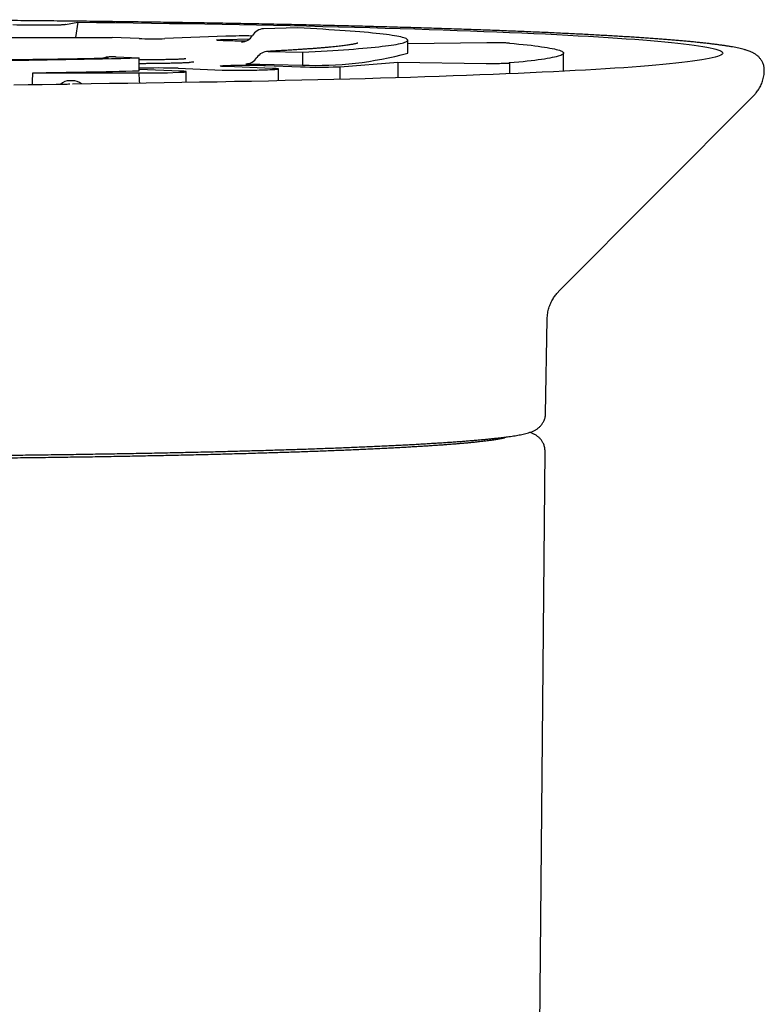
# Model space of a CAD drawing. Header units: millimetres. Extents: x 8 to 738, y 5 to 761.
# Tile 10 of 77: x 457 to 479, y 273 to 302. Entities that reach past the tile are written whole.
import ezdxf

# ---------------------------------------------------------------- set-up
doc = ezdxf.new("R2010")
doc.units = ezdxf.units.MM

msp = doc.modelspace()

# ---------------------------------------------------------------- linework, layer by layer
at = {"color": 7, "linetype": 'Continuous', "lineweight": 30}
for p, q in [((458.538, 301.4), (458.898, 301.471)), ((458.898, 301.471), (458.823, 301.025)), ((465.292, 301.303), (464.303, 301.279)), ((455.972, 301.025), (459.896, 301.025)), ((460.679, 300.993), (459.896, 301.025)), ((463.203, 301.061), (461.43, 300.993)), ((463.178, 300.967), (463.903, 300.99)), ((468.497, 300.57), (468.497, 300.945)), ((470.797, 300.869), (468.497, 300.835)), ((464.432, 300.618), (465.43, 300.595)), ((465.43, 300.595), (465.43, 300.22)), ((473.032, 300.041), (473.032, 300.57)), ((457.314, 300.378), (455.318, 300.385)), ((459.995, 300.463), (460.007, 300.462)), ((460.007, 300.462), (460.679, 300.428)), ((460.683, 300.053), (460.679, 300.428)), ((460.868, 300.374), (460.68, 300.374)), ((463.785, 300.259), (465.43, 300.22)), ((466.532, 300.171), (468.214, 300.309)), ((468.214, 300.309), (468.211, 299.852)), ((468.214, 300.309), (470.784, 300.271)), ((471.46, 300.282), (471.46, 300.282)), ((471.46, 300.282), (471.46, 299.968)), ((471.46, 300.282), (471.46, 299.968)), ((457.585, 299.994), (460.667, 299.994)), ((460.692, 300.092), (460.682, 300.092)), ((461.864, 300.046), (460.692, 300.092)), ((461.509, 299.999), (461.829, 300.01)), ((461.814, 300.127), (463.094, 300.076)), ((462.053, 299.713), (462.053, 300.029)), ((464.566, 300.124), (463.232, 300.176)), ((464.354, 300.211), (465.381, 300.17)), ((464.732, 299.763), (464.732, 300.108)), ((466.468, 300.169), (466.532, 300.171)), ((466.532, 299.806), (466.532, 300.171)), ((458.736, 299.766), (458.655, 299.765)), ((472.891, 293.623), (478.569, 299.332)), ((472.508, 290.068), (472.556, 292.825)), ((472.201, 255.438), (472.494, 288.973))]:
    msp.add_line(p, q, dxfattribs=at)
at = {"color": 7, "linetype": 'Continuous', "lineweight": 30, "flags": 128}
for points in [[(457.877, 301.38), (457.769, 301.381), (457.66, 301.382), (457.552, 301.383), (457.443, 301.384), (457.335, 301.385), (457.226, 301.386), (457.117, 301.387), (457.007, 301.389)], [(458.898, 301.471), (459.439, 301.465), (459.975, 301.458), (460.507, 301.451), (461.035, 301.444), (461.559, 301.436), (462.077, 301.428), (462.59, 301.419), (463.098, 301.41), (463.601, 301.4), (464.097, 301.391), (464.588, 301.381), (465.073, 301.37), (465.551, 301.359), (466.022, 301.348), (466.487, 301.336), (466.944, 301.325), (467.395, 301.312), (467.838, 301.3), (468.273, 301.287), (468.7, 301.274), (469.12, 301.26), (469.531, 301.247), (469.934, 301.232), (470.328, 301.218), (470.713, 301.203), (471.09, 301.189), (471.458, 301.173), (471.816, 301.158), (472.165, 301.142), (472.504, 301.126), (472.834, 301.11), (473.154, 301.093), (473.463, 301.077), (473.763, 301.06), (474.053, 301.043), (474.332, 301.025), (474.6, 301.008), (474.858, 300.99), (475.105, 300.972), (475.342, 300.954), (475.567, 300.936), (475.782, 300.917), (475.985, 300.899), (476.177, 300.88), (476.358, 300.861), (476.527, 300.842), (476.685, 300.823), (476.831, 300.804), (476.966, 300.784), (477.089, 300.765), (477.2, 300.745), (477.3, 300.726), (477.387, 300.706), (477.463, 300.686), (477.527, 300.667), (477.579, 300.647), (477.619, 300.627), (477.647, 300.607), (477.664, 300.587), (477.668, 300.567), (477.66, 300.547), (477.64, 300.528), (477.609, 300.508), (477.565, 300.488), (477.51, 300.468), (477.442, 300.448), (477.363, 300.429), (477.272, 300.409), (477.169, 300.389), (477.054, 300.37), (476.927, 300.351), (476.789, 300.331), (476.64, 300.312), (476.478, 300.293), (476.306, 300.274), (476.122, 300.255), (475.926, 300.237), (475.72, 300.218), (475.502, 300.2), (475.274, 300.181), (475.034, 300.163), (474.784, 300.145), (474.523, 300.128), (474.251, 300.11), (473.969, 300.093), (473.676, 300.076), (473.374, 300.059), (473.061, 300.042), (472.738, 300.026), (472.406, 300.01), (472.063, 299.994), (471.712, 299.978), (471.351, 299.963), (470.98, 299.948), (470.601, 299.933), (470.213, 299.918), (469.816, 299.904), (469.411, 299.89), (468.997, 299.876), (468.576, 299.863), (468.146, 299.85), (467.708, 299.837), (467.263, 299.825), (466.811, 299.813), (466.351, 299.801), (465.885, 299.79), (465.411, 299.779), (464.931, 299.768), (464.445, 299.757), (463.952, 299.747), (463.454, 299.738), (462.95, 299.728), (462.44, 299.72), (461.925, 299.711), (461.406, 299.703), (460.881, 299.695), (460.352, 299.688), (459.818, 299.681), (459.281, 299.674), (458.739, 299.668)], [(465.43, 300.595), (465.618, 300.605), (465.801, 300.615), (465.979, 300.625), (466.151, 300.635), (466.317, 300.646), (466.477, 300.656), (466.632, 300.667), (466.781, 300.678), (466.924, 300.689), (467.061, 300.7), (467.192, 300.711), (467.317, 300.722), (467.436, 300.733), (467.549, 300.744), (467.655, 300.756), (467.756, 300.767), (467.85, 300.778), (467.938, 300.79), (468.019, 300.802), (468.094, 300.813), (468.163, 300.825), (468.226, 300.837), (468.282, 300.848), (468.331, 300.86), (468.374, 300.872), (468.411, 300.884), (468.441, 300.896), (468.465, 300.908), (468.482, 300.92), (468.493, 300.932), (468.497, 300.943), (468.495, 300.955), (468.486, 300.967), (468.471, 300.979), (468.449, 300.991), (468.42, 301.003), (468.386, 301.015), (468.344, 301.027), (468.296, 301.039), (468.242, 301.05), (468.182, 301.062), (468.115, 301.074), (468.041, 301.086), (467.961, 301.097), (467.875, 301.109), (467.783, 301.12), (467.684, 301.132), (467.579, 301.143), (467.468, 301.154), (467.351, 301.166), (467.228, 301.177), (467.099, 301.188), (466.963, 301.199), (466.822, 301.21), (466.675, 301.22), (466.522, 301.231), (466.363, 301.242), (466.198, 301.252), (466.028, 301.262), (465.852, 301.273), (465.671, 301.283), (465.484, 301.293), (465.292, 301.303)], [(463.801, 300.922), (463.743, 300.921), (463.674, 300.921), (463.605, 300.921), (463.536, 300.922), (463.469, 300.922), (463.403, 300.923), (463.34, 300.924), (463.28, 300.925), (463.223, 300.927), (463.17, 300.928), (463.121, 300.93), (463.078, 300.932), (463.039, 300.934), (463.006, 300.936), (462.978, 300.938), (462.956, 300.941), (462.941, 300.943), (462.932, 300.945), (462.929, 300.948), (462.933, 300.95), (462.943, 300.953), (462.959, 300.955), (462.982, 300.957), (463.01, 300.959), (463.045, 300.961), (463.084, 300.963), (463.129, 300.965), (463.178, 300.967)], [(471.457, 300.859), (471.595, 300.846), (471.728, 300.834), (471.854, 300.821), (471.973, 300.808), (472.087, 300.796), (472.194, 300.783), (472.295, 300.77), (472.389, 300.757), (472.478, 300.744), (472.559, 300.731), (472.634, 300.717), (472.703, 300.704), (472.765, 300.691), (472.821, 300.678), (472.871, 300.664), (472.913, 300.651), (472.95, 300.638), (472.979, 300.624), (473.002, 300.611), (473.019, 300.597), (473.029, 300.584), (473.032, 300.571), (473.029, 300.557), (473.019, 300.544), (473.003, 300.53), (472.98, 300.517), (472.95, 300.503), (472.914, 300.49), (472.872, 300.477), (472.823, 300.463), (472.767, 300.45), (472.705, 300.437), (472.636, 300.424), (472.561, 300.411), (472.479, 300.397), (472.392, 300.384), (472.297, 300.371), (472.196, 300.358), (472.089, 300.345), (471.976, 300.333), (471.857, 300.32), (471.731, 300.307), (471.599, 300.295), (471.46, 300.282)], [(471.46, 300.282), (471.458, 300.282), (471.456, 300.282), (471.455, 300.282), (471.453, 300.281), (471.451, 300.281), (471.449, 300.281), (471.447, 300.281), (471.445, 300.281)], [(461.829, 300.01), (461.877, 300.012), (461.92, 300.014), (461.958, 300.016), (461.99, 300.018), (462.015, 300.02), (462.034, 300.023), (462.047, 300.025), (462.052, 300.028), (462.051, 300.03), (462.044, 300.033), (462.029, 300.035), (462.008, 300.037), (461.981, 300.04), (461.948, 300.042), (461.909, 300.044), (461.864, 300.046)], [(463.232, 300.176), (463.189, 300.178), (463.15, 300.18), (463.117, 300.182), (463.09, 300.184), (463.069, 300.187), (463.054, 300.189), (463.045, 300.191), (463.043, 300.194), (463.047, 300.196), (463.058, 300.199), (463.075, 300.201), (463.097, 300.203), (463.126, 300.205), (463.161, 300.208), (463.201, 300.21), (463.246, 300.211), (463.295, 300.213), (463.349, 300.215), (463.407, 300.216), (463.468, 300.217), (463.532, 300.218), (463.598, 300.219), (463.665, 300.219), (463.734, 300.22), (463.803, 300.22), (463.872, 300.219), (463.941, 300.219), (464.008, 300.219), (464.073, 300.218), (464.136, 300.217), (464.196, 300.216), (464.253, 300.214), (464.306, 300.213), (464.354, 300.211)], [(464.545, 300.092), (464.588, 300.094), (464.627, 300.096), (464.66, 300.098), (464.687, 300.1), (464.708, 300.102), (464.722, 300.104), (464.731, 300.107), (464.732, 300.109), (464.727, 300.111), (464.716, 300.113), (464.698, 300.116), (464.673, 300.118), (464.643, 300.12), (464.607, 300.122), (464.566, 300.124)], [(457.035, 299.65), (457.447, 299.654), (457.857, 299.658), (458.265, 299.662)]]:
    msp.add_lwpolyline(points, dxfattribs=at)
at = {"color": 7, "linetype": 'Continuous', "lineweight": 30}
for centre, radius, start, end in [((463.638, 301.288), 0.401, 273.3852, 329.2613), ((464.326, 300.879), 0.401, 93.3852, 149.2613), ((463.698, 285.441), 15.628, 89, 91.8159), ((464.433, 300.235), 0.383, 90.1375, 147.9581), ((465.837, 310.26), 10.048, 267.6789, 285.3531), ((451.163, 719.03), 418.71, 270.13194, 271.30235), ((459.821, 299.958), 0.5, 91.3294, 112.7501), ((462.274, 299.81), 0.5, 89.9976, 106.0675), ((463.784, 300.642), 0.383, 270.1375, 327.9581), ((452.517, 645.719), 345.762, 270.83993, 271.35332), ((460.978, 318.262), 18.271, 269.023, 271.6655), ((461.254, 283.089), 17.047, 88.1169, 91.9229), ((463.591, 315.55), 15.481, 268.159, 271.6712), ((457.388, 500.552), 200.588, 271.90135, 272.04471), ((465.945, 317.635), 17.474, 268.1491, 271.714), ((458.66, 299.365), 0.4, 90.7029, 131.3897), ((458.741, 299.366), 0.4, 89.9978, 90.7109), ((458.741, 299.366), 0.4, 49.6903, 89.9978)]:
    msp.add_arc(centre, radius, start, end, dxfattribs=at)
for centre, major_axis, ratio, start_param, end_param in [((461.059, 301.004), (0.5, 0), 0.034899, 3.849652, 5.549708), ((450.531, 587.91), (0.014, 370.852), 0.030227, 3.822062, 3.823514), ((460.983, 319.483), (0.001, 21.49), 0.034899, 2.706611, 2.741193)]:
    msp.add_ellipse(centre, major_axis=major_axis, ratio=ratio, start_param=start_param, end_param=end_param, dxfattribs=at)
for points, knots in [([(478.875, 300.071), (478.876, 300.082), (478.876, 300.111), (478.87, 300.158), (478.859, 300.21), (478.843, 300.259), (478.823, 300.305), (478.801, 300.346), (478.776, 300.384), (478.75, 300.418), (478.722, 300.449), (478.694, 300.477), (478.664, 300.503), (478.633, 300.526), (478.6, 300.548), (478.565, 300.569), (478.527, 300.589), (478.484, 300.608), (478.432, 300.629), (478.368, 300.652), (478.294, 300.674), (478.214, 300.694), (478.133, 300.713), (478.047, 300.731), (477.956, 300.748), (477.862, 300.764), (477.765, 300.78), (477.664, 300.795), (477.558, 300.809), (477.447, 300.824), (477.332, 300.838), (477.211, 300.852), (477.086, 300.866), (476.956, 300.88), (476.82, 300.893), (476.68, 300.907), (476.534, 300.92), (476.384, 300.934), (476.228, 300.947), (476.067, 300.96), (475.902, 300.973), (475.731, 300.985), (475.555, 300.998), (475.374, 301.011), (475.188, 301.023), (474.998, 301.036), (474.802, 301.048), (474.601, 301.06), (474.396, 301.072), (474.186, 301.084), (473.971, 301.096), (473.751, 301.108), (473.527, 301.119), (473.298, 301.131), (473.064, 301.142), (472.826, 301.153), (472.583, 301.165), (472.336, 301.176), (472.084, 301.186), (471.828, 301.197), (471.568, 301.208), (471.303, 301.218), (471.034, 301.229), (470.761, 301.239), (470.484, 301.249), (470.203, 301.259), (469.918, 301.269), (469.628, 301.278), (469.335, 301.288), (469.039, 301.297), (468.738, 301.306), (468.434, 301.315), (468.126, 301.324), (467.814, 301.333), (467.499, 301.341), (467.18, 301.35), (466.858, 301.358), (466.533, 301.366), (466.204, 301.374), (465.873, 301.382), (465.538, 301.389), (465.2, 301.397), (464.859, 301.404), (464.515, 301.411), (464.168, 301.418), (463.819, 301.425), (463.467, 301.431), (463.112, 301.438), (462.754, 301.444), (462.394, 301.45), (462.032, 301.456), (461.667, 301.462), (461.3, 301.467), (460.931, 301.472), (460.56, 301.477), (460.187, 301.482), (459.811, 301.487), (459.434, 301.492), (459.055, 301.496), (458.674, 301.5), (458.292, 301.504), (457.908, 301.508), (457.522, 301.512), (457.135, 301.515), (456.747, 301.518), (456.357, 301.521), (455.967, 301.524), (455.575, 301.527), (455.182, 301.529), (454.788, 301.531), (454.393, 301.533), (453.998, 301.535), (453.602, 301.537), (453.205, 301.538), (452.807, 301.539), (452.409, 301.54), (452.011, 301.541), (451.613, 301.542), (451.214, 301.542), (450.815, 301.543), (450.416, 301.543), (450.017, 301.543), (449.618, 301.542), (449.22, 301.542), (448.821, 301.541), (448.423, 301.54), (448.026, 301.539), (447.628, 301.537), (447.232, 301.536), (446.836, 301.534), (446.441, 301.532), (446.047, 301.53), (445.654, 301.528), (445.261, 301.525), (444.87, 301.522), (444.48, 301.52), (444.091, 301.516), (443.704, 301.513), (443.317, 301.51), (442.933, 301.506), (442.55, 301.502), (442.168, 301.498), (441.788, 301.494), (441.41, 301.489), (441.034, 301.485), (440.66, 301.48), (440.288, 301.475), (439.918, 301.47), (439.55, 301.464), (439.184, 301.459), (438.821, 301.453), (438.46, 301.447), (438.102, 301.441), (437.746, 301.434), (437.392, 301.428), (437.042, 301.421), (436.694, 301.414), (436.349, 301.407), (436.007, 301.4), (435.667, 301.393), (435.331, 301.385), (434.998, 301.378), (434.668, 301.37), (434.342, 301.362), (434.018, 301.354), (433.698, 301.345), (433.382, 301.337), (433.069, 301.328), (432.759, 301.319), (432.453, 301.31), (432.151, 301.301), (431.853, 301.292), (431.558, 301.283), (431.267, 301.273), (430.981, 301.263), (430.698, 301.254), (430.419, 301.244), (430.144, 301.233), (429.874, 301.223), (429.607, 301.213), (429.345, 301.202), (429.087, 301.191), (428.834, 301.181), (428.585, 301.17), (428.34, 301.159), (428.1, 301.147), (427.865, 301.136), (427.634, 301.125), (427.407, 301.113), (427.186, 301.102), (426.969, 301.09), (426.757, 301.078), (426.549, 301.066), (426.347, 301.054), (426.149, 301.042), (425.957, 301.029), (425.769, 301.017), (425.586, 301.004), (425.408, 300.992), (425.236, 300.979), (425.068, 300.966), (424.905, 300.953), (424.748, 300.94), (424.595, 300.927), (424.448, 300.913), (424.306, 300.9), (424.169, 300.887), (424.037, 300.873), (423.91, 300.859), (423.788, 300.845), (423.671, 300.831), (423.56, 300.817), (423.453, 300.803), (423.351, 300.788), (423.253, 300.773), (423.161, 300.758), (423.072, 300.742), (422.987, 300.725), (422.906, 300.708), (422.827, 300.689), (422.748, 300.668), (422.675, 300.645), (422.611, 300.622), (422.559, 300.6), (422.516, 300.579), (422.478, 300.557), (422.443, 300.535), (422.41, 300.511), (422.379, 300.485), (422.349, 300.457), (422.321, 300.427), (422.294, 300.394), (422.27, 300.357), (422.246, 300.316), (422.225, 300.27), (422.208, 300.219), (422.196, 300.165), (422.189, 300.116), (422.189, 300.084), (422.189, 300.071)], [0, 0, 0, 0, 0.000774, 0.002077, 0.003376, 0.004676, 0.005985, 0.007313, 0.008673, 0.010082, 0.01156, 0.013129, 0.014818, 0.01666, 0.0187, 0.020994, 0.023624, 0.026712, 0.030454, 0.035181, 0.041285, 0.046711, 0.051802, 0.057199, 0.062352, 0.06735, 0.072245, 0.077068, 0.081838, 0.086569, 0.091269, 0.095945, 0.100601, 0.105243, 0.109871, 0.114488, 0.119097, 0.123698, 0.128292, 0.132881, 0.137465, 0.142045, 0.146622, 0.151195, 0.155765, 0.160333, 0.164899, 0.169462, 0.174024, 0.178584, 0.183143, 0.187701, 0.192257, 0.196813, 0.201367, 0.205921, 0.210473, 0.215025, 0.219577, 0.224127, 0.228677, 0.233227, 0.237776, 0.242325, 0.246873, 0.251421, 0.255968, 0.260516, 0.265063, 0.269609, 0.274155, 0.278701, 0.283247, 0.287793, 0.292338, 0.296883, 0.301428, 0.305973, 0.310518, 0.315062, 0.319607, 0.324151, 0.328695, 0.333239, 0.337783, 0.342327, 0.34687, 0.351414, 0.355958, 0.360501, 0.365044, 0.369588, 0.374131, 0.378674, 0.383217, 0.38776, 0.392303, 0.396846, 0.401388, 0.405931, 0.410474, 0.415017, 0.419559, 0.424102, 0.428644, 0.433187, 0.43773, 0.442272, 0.446814, 0.451357, 0.455899, 0.460442, 0.464984, 0.469527, 0.474069, 0.478611, 0.483154, 0.487696, 0.492238, 0.496781, 0.501323, 0.505865, 0.510408, 0.51495, 0.519492, 0.524035, 0.528577, 0.533119, 0.537662, 0.542204, 0.546746, 0.551289, 0.555831, 0.560374, 0.564916, 0.569459, 0.574001, 0.578544, 0.583086, 0.587629, 0.592172, 0.596714, 0.601257, 0.6058, 0.610343, 0.614885, 0.619428, 0.623971, 0.628514, 0.633058, 0.637601, 0.642144, 0.646687, 0.651231, 0.655774, 0.660318, 0.664861, 0.669405, 0.673949, 0.678493, 0.683037, 0.687582, 0.692126, 0.69667, 0.701215, 0.70576, 0.710305, 0.71485, 0.719396, 0.723941, 0.728487, 0.733033, 0.737579, 0.742126, 0.746673, 0.75122, 0.755767, 0.760315, 0.764863, 0.769412, 0.773961, 0.778511, 0.783061, 0.787611, 0.792162, 0.796714, 0.801267, 0.80582, 0.810375, 0.81493, 0.819486, 0.824043, 0.828602, 0.833162, 0.837723, 0.842286, 0.846851, 0.851419, 0.855988, 0.86056, 0.865136, 0.869715, 0.874297, 0.878885, 0.883477, 0.888076, 0.892681, 0.897295, 0.901919, 0.906555, 0.911205, 0.915873, 0.920562, 0.925278, 0.930029, 0.934825, 0.93968, 0.944616, 0.949669, 0.954893, 0.96039, 0.966345, 0.971214, 0.974848, 0.977864, 0.980429, 0.982657, 0.984632, 0.986412, 0.988042, 0.989557, 0.990982, 0.992342, 0.993655, 0.995062, 0.996431, 0.997772, 0.999096, 1, 1, 1, 1]), ([(458.538, 301.4), (458.529, 301.399), (458.512, 301.396), (458.471, 301.392), (458.426, 301.389), (458.38, 301.387), (458.336, 301.385), (458.296, 301.384), (458.263, 301.383), (458.224, 301.382), (458.178, 301.381), (458.128, 301.38), (458.082, 301.379), (458.04, 301.379), (457.992, 301.379), (457.937, 301.379), (457.897, 301.379), (457.877, 301.38)], [0, 0, 0, 0, 0.125742, 0.249202, 0.335549, 0.41848, 0.498912, 0.543929, 0.587324, 0.629318, 0.690192, 0.749359, 0.793383, 0.835825, 0.877176, 0.938284, 1, 1, 1, 1]), ([(467.046, 300.859), (467.046, 300.859), (467.047, 300.86), (467.044, 300.859), (467.037, 300.856), (467.024, 300.853), (467.005, 300.848), (466.979, 300.842), (466.948, 300.835), (466.91, 300.828), (466.865, 300.82), (466.813, 300.812), (466.755, 300.803), (466.69, 300.794), (466.619, 300.785), (466.542, 300.776), (466.459, 300.766), (466.369, 300.756), (466.274, 300.747), (466.173, 300.737), (466.066, 300.728), (465.954, 300.718), (465.836, 300.708), (465.712, 300.699), (465.583, 300.689), (465.449, 300.68), (465.31, 300.67), (465.165, 300.661), (465.015, 300.652), (464.86, 300.643), (464.7, 300.634), (464.549, 300.625), (464.449, 300.62), (464.406, 300.618)], [0, 0, 0, 0, 0.001108, 0.022076, 0.044914, 0.069622, 0.096132, 0.124312, 0.153988, 0.184962, 0.217033, 0.250013, 0.283736, 0.31806, 0.35287, 0.388072, 0.423591, 0.459367, 0.495352, 0.53151, 0.567809, 0.604226, 0.640742, 0.677341, 0.714009, 0.750738, 0.787517, 0.824341, 0.861202, 0.898097, 0.93502, 0.971968, 1, 1, 1, 1]), ([(471.457, 300.859), (471.443, 300.86), (471.415, 300.862), (471.352, 300.865), (471.275, 300.867), (471.188, 300.869), (471.092, 300.87), (470.992, 300.87), (470.891, 300.87), (470.829, 300.869), (470.797, 300.869)], [0, 0, 0, 0, 0.124244, 0.249718, 0.373404, 0.499572, 0.623142, 0.749472, 0.874074, 1, 1, 1, 1]), ([(457.948, 300.382), (457.935, 300.382), (457.896, 300.381), (457.83, 300.381), (457.75, 300.38), (457.669, 300.379), (457.586, 300.379), (457.502, 300.378), (457.42, 300.378), (457.357, 300.378), (457.322, 300.378), (457.314, 300.378)], [0, 0, 0, 0, 0.067679, 0.195987, 0.324445, 0.453044, 0.581747, 0.710521, 0.839339, 0.961404, 1, 1, 1, 1]), ([(459.237, 300.405), (459.188, 300.404), (459.047, 300.401), (458.811, 300.397), (458.528, 300.392), (458.241, 300.387), (458.046, 300.384), (457.948, 300.382)], [0, 0, 0, 0, 0.115672, 0.335383, 0.555103, 0.774831, 1, 1, 1, 1]), ([(459.784, 300.428), (459.784, 300.428), (459.784, 300.428), (459.778, 300.427), (459.768, 300.426), (459.751, 300.425), (459.728, 300.423), (459.698, 300.421), (459.663, 300.419), (459.621, 300.417), (459.574, 300.415), (459.522, 300.413), (459.465, 300.411), (459.404, 300.409), (459.338, 300.407), (459.282, 300.406), (459.247, 300.405), (459.237, 300.405)], [0, 0, 0, 0, 0.030997, 0.079216, 0.133757, 0.194386, 0.260387, 0.33077, 0.404519, 0.480749, 0.558773, 0.638089, 0.718339, 0.79927, 0.880706, 0.962519, 1, 1, 1, 1]), ([(459.995, 300.463), (459.95, 300.462), (459.888, 300.46), (459.826, 300.459), (459.809, 300.458)], [0, 0, 0, 0, 0.7258021, 1, 1, 1, 1]), ([(461.377, 300.269), (461.354, 300.268), (461.288, 300.268), (461.178, 300.266), (461.05, 300.265), (460.925, 300.263), (460.801, 300.26), (460.721, 300.259), (460.681, 300.258)], [0, 0, 0, 0, 0.095159, 0.276101, 0.457089, 0.638132, 0.81924, 1, 1, 1, 1]), ([(462.037, 300.402), (462.037, 300.402), (462.037, 300.402), (462.034, 300.402), (462.027, 300.401), (462.014, 300.4), (461.995, 300.398), (461.97, 300.396), (461.938, 300.394), (461.901, 300.392), (461.857, 300.39), (461.808, 300.388), (461.754, 300.386), (461.695, 300.385), (461.632, 300.383), (461.565, 300.381), (461.494, 300.38), (461.42, 300.378), (461.344, 300.377), (461.265, 300.376), (461.184, 300.375), (461.102, 300.375), (461.018, 300.374), (460.94, 300.374), (460.89, 300.374), (460.868, 300.374)], [0, 0, 0, 0, 0.001668, 0.029082, 0.059974, 0.094441, 0.132309, 0.173176, 0.216521, 0.26181, 0.308572, 0.35643, 0.4051, 0.45437, 0.504089, 0.554146, 0.60446, 0.654971, 0.705633, 0.756411, 0.807279, 0.858214, 0.909198, 0.960215, 1, 1, 1, 1]), ([(462.167, 300.295), (462.167, 300.295), (462.166, 300.295), (462.16, 300.294), (462.149, 300.293), (462.132, 300.291), (462.108, 300.29), (462.078, 300.288), (462.042, 300.286), (462, 300.284), (461.953, 300.282), (461.901, 300.28), (461.843, 300.278), (461.782, 300.276), (461.716, 300.274), (461.647, 300.273), (461.575, 300.271), (461.5, 300.27), (461.434, 300.269), (461.393, 300.269), (461.377, 300.269)], [0, 0, 0, 0, 0.0272113, 0.0657495, 0.1093047, 0.1576581, 0.2102169, 0.2661862, 0.3247612, 0.3852522, 0.4471258, 0.5099936, 0.5735802, 0.637692, 0.7021924, 0.7669837, 0.8319952, 0.8971743, 0.9624816, 1, 1, 1, 1]), ([(470.784, 300.271), (470.816, 300.271), (470.878, 300.27), (470.978, 300.27), (471.078, 300.27), (471.173, 300.271), (471.262, 300.273), (471.338, 300.275), (471.403, 300.278), (471.431, 300.28), (471.445, 300.281)], [0, 0, 0, 0, 0.124243, 0.249718, 0.3734, 0.499573, 0.623139, 0.749473, 0.874072, 1, 1, 1, 1]), ([(478.568, 299.332), (478.575, 299.339), (478.593, 299.357), (478.625, 299.393), (478.664, 299.44), (478.702, 299.494), (478.739, 299.553), (478.772, 299.617), (478.802, 299.685), (478.828, 299.755), (478.848, 299.829), (478.864, 299.905), (478.873, 299.982), (478.877, 300.037), (478.876, 300.067), (478.876, 300.071)], [0, 0, 0, 0, 0.042945, 0.127967, 0.210984, 0.301306, 0.390088, 0.477612, 0.564207, 0.650071, 0.735305, 0.819949, 0.904021, 0.987542, 1, 1, 1, 1]), ([(458.265, 299.662), (458.306, 299.662), (458.388, 299.663), (458.496, 299.666), (458.589, 299.669), (458.634, 299.672), (458.658, 299.674)], [0, 0, 0, 0, 0.246151, 0.487594, 0.735442, 1, 1, 1, 1]), ([(472.557, 292.825), (472.557, 292.827), (472.556, 292.857), (472.561, 292.913), (472.57, 292.993), (472.586, 293.071), (472.606, 293.146), (472.631, 293.219), (472.659, 293.287), (472.691, 293.352), (472.726, 293.412), (472.762, 293.468), (472.799, 293.519), (472.837, 293.565), (472.868, 293.6), (472.886, 293.617), (472.891, 293.622)], [0, 0, 0, 0, 0.006272, 0.089384, 0.17193, 0.253909, 0.33532, 0.416154, 0.496398, 0.576041, 0.65509, 0.733597, 0.811678, 0.889534, 0.967443, 1, 1, 1, 1]), ([(428.556, 290.068), (428.556, 290.061), (428.556, 290.036), (428.562, 289.993), (428.573, 289.941), (428.588, 289.892), (428.608, 289.847), (428.63, 289.806), (428.654, 289.769), (428.68, 289.735), (428.707, 289.705), (428.735, 289.678), (428.764, 289.653), (428.794, 289.631), (428.824, 289.611), (428.856, 289.592), (428.891, 289.574), (428.928, 289.557), (428.972, 289.539), (429.025, 289.521), (429.09, 289.501), (429.163, 289.483), (429.239, 289.466), (429.318, 289.45), (429.401, 289.435), (429.49, 289.42), (429.582, 289.407), (429.678, 289.393), (429.778, 289.38), (429.883, 289.368), (429.992, 289.355), (430.106, 289.343), (430.225, 289.331), (430.349, 289.319), (430.478, 289.307), (430.612, 289.295), (430.751, 289.284), (430.895, 289.272), (431.044, 289.261), (431.198, 289.25), (431.357, 289.238), (431.521, 289.227), (431.69, 289.217), (431.864, 289.206), (432.042, 289.195), (432.226, 289.184), (432.414, 289.174), (432.606, 289.164), (432.804, 289.153), (433.006, 289.143), (433.213, 289.133), (433.424, 289.124), (433.64, 289.114), (433.86, 289.104), (434.084, 289.095), (434.313, 289.085), (434.546, 289.076), (434.784, 289.067), (435.025, 289.058), (435.271, 289.05), (435.52, 289.041), (435.774, 289.032), (436.031, 289.024), (436.293, 289.016), (436.557, 289.008), (436.826, 289), (437.098, 288.992), (437.374, 288.985), (437.654, 288.977), (437.936, 288.97), (438.222, 288.963), (438.512, 288.956), (438.804, 288.949), (439.1, 288.943), (439.398, 288.936), (439.7, 288.93), (440.004, 288.924), (440.311, 288.918), (440.621, 288.912), (440.934, 288.907), (441.249, 288.901), (441.566, 288.896), (441.886, 288.891), (442.208, 288.886), (442.532, 288.881), (442.859, 288.877), (443.187, 288.873), (443.518, 288.869), (443.85, 288.865), (444.184, 288.861), (444.52, 288.858), (444.857, 288.854), (445.196, 288.851), (445.536, 288.848), (445.878, 288.845), (446.22, 288.843), (446.564, 288.84), (446.909, 288.838), (447.255, 288.836), (447.602, 288.835), (447.95, 288.833), (448.298, 288.832), (448.647, 288.83), (448.996, 288.829), (449.346, 288.829), (449.696, 288.828), (450.046, 288.828), (450.397, 288.828), (450.747, 288.828), (451.098, 288.828), (451.448, 288.828), (451.798, 288.829), (452.148, 288.83), (452.497, 288.831), (452.845, 288.832), (453.194, 288.833), (453.541, 288.835), (453.888, 288.837), (454.233, 288.839), (454.578, 288.841), (454.922, 288.843), (455.264, 288.846), (455.606, 288.849), (455.945, 288.852), (456.284, 288.855), (456.621, 288.858), (456.956, 288.862), (457.29, 288.865), (457.622, 288.869), (457.952, 288.874), (458.28, 288.878), (458.606, 288.882), (458.93, 288.887), (459.251, 288.892), (459.57, 288.897), (459.887, 288.902), (460.202, 288.908), (460.514, 288.913), (460.823, 288.919), (461.129, 288.925), (461.433, 288.931), (461.734, 288.937), (462.032, 288.944), (462.327, 288.95), (462.618, 288.957), (462.907, 288.964), (463.192, 288.971), (463.474, 288.979), (463.753, 288.986), (464.028, 288.994), (464.299, 289.001), (464.567, 289.009), (464.831, 289.017), (465.091, 289.026), (465.348, 289.034), (465.6, 289.042), (465.849, 289.051), (466.094, 289.06), (466.334, 289.069), (466.57, 289.078), (466.802, 289.087), (467.03, 289.097), (467.254, 289.106), (467.473, 289.116), (467.687, 289.125), (467.898, 289.135), (468.103, 289.145), (468.304, 289.155), (468.501, 289.166), (468.692, 289.176), (468.879, 289.186), (469.061, 289.197), (469.238, 289.208), (469.411, 289.218), (469.578, 289.229), (469.741, 289.24), (469.899, 289.251), (470.051, 289.263), (470.199, 289.274), (470.342, 289.286), (470.479, 289.297), (470.612, 289.309), (470.739, 289.321), (470.862, 289.332), (470.979, 289.345), (471.091, 289.357), (471.199, 289.369), (471.301, 289.382), (471.399, 289.395), (471.492, 289.408), (471.581, 289.421), (471.665, 289.435), (471.746, 289.449), (471.823, 289.465), (471.899, 289.482), (471.976, 289.501), (472.044, 289.522), (472.102, 289.543), (472.146, 289.561), (472.185, 289.58), (472.221, 289.599), (472.254, 289.619), (472.285, 289.641), (472.315, 289.665), (472.344, 289.692), (472.372, 289.721), (472.398, 289.753), (472.423, 289.788), (472.447, 289.828), (472.468, 289.873), (472.487, 289.924), (472.5, 289.977), (472.507, 290.025), (472.507, 290.056), (472.508, 290.067)], [0, 0, 0, 0, 0.00054, 0.001942, 0.003336, 0.004728, 0.006123, 0.007533, 0.008968, 0.010445, 0.011984, 0.013608, 0.015343, 0.017225, 0.019296, 0.021611, 0.024244, 0.027304, 0.030962, 0.03551, 0.041477, 0.048106, 0.054107, 0.059781, 0.06579, 0.071562, 0.077181, 0.082699, 0.088146, 0.09354, 0.098895, 0.104218, 0.109518, 0.114798, 0.120063, 0.125315, 0.130555, 0.135787, 0.141011, 0.146229, 0.151441, 0.156648, 0.161851, 0.16705, 0.172246, 0.177439, 0.18263, 0.187818, 0.193005, 0.198189, 0.203372, 0.208554, 0.213734, 0.218913, 0.224091, 0.229268, 0.234444, 0.23962, 0.244794, 0.249968, 0.255141, 0.260314, 0.265486, 0.270658, 0.275829, 0.281, 0.286171, 0.291341, 0.29651, 0.30168, 0.306849, 0.312018, 0.317186, 0.322355, 0.327523, 0.332691, 0.337859, 0.343026, 0.348194, 0.353361, 0.358528, 0.363695, 0.368862, 0.374028, 0.379195, 0.384362, 0.389528, 0.394694, 0.39986, 0.405027, 0.410193, 0.415359, 0.420524, 0.42569, 0.430856, 0.436022, 0.441188, 0.446353, 0.451519, 0.456684, 0.46185, 0.467015, 0.472181, 0.477346, 0.482512, 0.487677, 0.492843, 0.498008, 0.503174, 0.508339, 0.513504, 0.51867, 0.523835, 0.529001, 0.534166, 0.539332, 0.544497, 0.549663, 0.554828, 0.559994, 0.56516, 0.570325, 0.575491, 0.580657, 0.585823, 0.590989, 0.596155, 0.601321, 0.606487, 0.611653, 0.616819, 0.621986, 0.627152, 0.632319, 0.637485, 0.642652, 0.647819, 0.652986, 0.658153, 0.663321, 0.668488, 0.673656, 0.678824, 0.683992, 0.68916, 0.694329, 0.699497, 0.704666, 0.709836, 0.715005, 0.720175, 0.725346, 0.730516, 0.735687, 0.740859, 0.746031, 0.751203, 0.756376, 0.76155, 0.766724, 0.771899, 0.777075, 0.782252, 0.787429, 0.792608, 0.797787, 0.802968, 0.80815, 0.813334, 0.81852, 0.823707, 0.828896, 0.834088, 0.839282, 0.844479, 0.84968, 0.854884, 0.860093, 0.865306, 0.870526, 0.875752, 0.880987, 0.886231, 0.891486, 0.896754, 0.902039, 0.907344, 0.912675, 0.918037, 0.92344, 0.928897, 0.934427, 0.940059, 0.945839, 0.951849, 0.958242, 0.965331, 0.969922, 0.973625, 0.976721, 0.979365, 0.981672, 0.983724, 0.98558, 0.987286, 0.988877, 0.990383, 0.991826, 0.993224, 0.994735, 0.996211, 0.99766, 0.999091, 1, 1, 1, 1]), ([(471.323, 289.365), (471.323, 289.365), (471.323, 289.365), (471.317, 289.363), (471.307, 289.36), (471.29, 289.356), (471.267, 289.35), (471.238, 289.344), (471.203, 289.336), (471.161, 289.328), (471.112, 289.32), (471.056, 289.31), (470.994, 289.301), (470.925, 289.291), (470.85, 289.281), (470.768, 289.271), (470.68, 289.26), (470.586, 289.25), (470.486, 289.239), (470.38, 289.228), (470.269, 289.217), (470.151, 289.207), (470.028, 289.196), (469.899, 289.185), (469.765, 289.174), (469.625, 289.164), (469.479, 289.153), (469.329, 289.143), (469.172, 289.132), (469.011, 289.122), (468.845, 289.111), (468.673, 289.101), (468.497, 289.091), (468.315, 289.081), (468.129, 289.07), (467.937, 289.061), (467.741, 289.051), (467.54, 289.041), (467.334, 289.031), (467.124, 289.022), (466.909, 289.012), (466.69, 289.003), (466.466, 288.994), (466.238, 288.985), (466.005, 288.976), (465.768, 288.967), (465.527, 288.959), (465.282, 288.95), (465.033, 288.942), (464.78, 288.934), (464.523, 288.926), (464.262, 288.918), (463.998, 288.91), (463.73, 288.902), (463.458, 288.895), (463.183, 288.887), (462.904, 288.88), (462.622, 288.873), (462.336, 288.866), (462.047, 288.86), (461.756, 288.853), (461.461, 288.847), (461.163, 288.841), (460.862, 288.835), (460.559, 288.829), (460.252, 288.823), (459.943, 288.818), (459.632, 288.812), (459.318, 288.807), (459.001, 288.802), (458.683, 288.798), (458.362, 288.793), (458.039, 288.789), (457.714, 288.784), (457.387, 288.78), (457.058, 288.777), (456.727, 288.773), (456.395, 288.769), (456.061, 288.766), (455.725, 288.763), (455.388, 288.76), (455.05, 288.758), (454.711, 288.755), (454.37, 288.753), (454.029, 288.751), (453.686, 288.749), (453.343, 288.747), (452.999, 288.746), (452.654, 288.744), (452.308, 288.743), (451.962, 288.742), (451.616, 288.741), (451.27, 288.741), (450.923, 288.741), (450.576, 288.74), (450.229, 288.741), (449.882, 288.741), (449.535, 288.741), (449.189, 288.742), (448.843, 288.743), (448.498, 288.744), (448.153, 288.745), (447.808, 288.747), (447.465, 288.748), (447.122, 288.75), (446.78, 288.752), (446.439, 288.755), (446.099, 288.757), (445.761, 288.76), (445.424, 288.762), (445.088, 288.765), (444.753, 288.769), (444.421, 288.772), (444.09, 288.776), (443.76, 288.78), (443.433, 288.784), (443.107, 288.788), (442.783, 288.792), (442.462, 288.797), (442.143, 288.801), (441.826, 288.806), (441.511, 288.811), (441.199, 288.817), (440.889, 288.822), (440.582, 288.828), (440.278, 288.833), (439.977, 288.839), (439.678, 288.846), (439.382, 288.852), (439.09, 288.858), (438.8, 288.865), (438.514, 288.872), (438.231, 288.879), (437.951, 288.886), (437.675, 288.893), (437.402, 288.901), (437.133, 288.908), (436.867, 288.916), (436.606, 288.924), (436.348, 288.932), (436.094, 288.94), (435.843, 288.948), (435.597, 288.957), (435.355, 288.966), (435.117, 288.974), (434.884, 288.983), (434.654, 288.992), (434.429, 289.001), (434.209, 289.011), (433.993, 289.02), (433.781, 289.029), (433.574, 289.039), (433.372, 289.049), (433.174, 289.059), (432.982, 289.068), (432.794, 289.079), (432.611, 289.089), (432.433, 289.099), (432.26, 289.109), (432.092, 289.12), (431.929, 289.13), (431.771, 289.141), (431.619, 289.151), (431.472, 289.162), (431.33, 289.173), (431.194, 289.183), (431.064, 289.194), (430.939, 289.205), (430.819, 289.216), (430.705, 289.227), (430.597, 289.237), (430.495, 289.248), (430.399, 289.259), (430.309, 289.269), (430.225, 289.28), (430.147, 289.29), (430.076, 289.301), (430.011, 289.31), (429.953, 289.32), (429.902, 289.329), (429.857, 289.338), (429.82, 289.345), (429.791, 289.352), (429.769, 289.357), (429.754, 289.362), (429.745, 289.364), (429.74, 289.366), (429.741, 289.365), (429.741, 289.365)], [0, 0, 0, 0, 0.002024, 0.005337, 0.008898, 0.012702, 0.016739, 0.020992, 0.025441, 0.030064, 0.034836, 0.039736, 0.044744, 0.049842, 0.055015, 0.06025, 0.065537, 0.070867, 0.076232, 0.081628, 0.087049, 0.092491, 0.097951, 0.103426, 0.108915, 0.114414, 0.119924, 0.125442, 0.130968, 0.1365, 0.142038, 0.147581, 0.153128, 0.15868, 0.164234, 0.169792, 0.175353, 0.180916, 0.186482, 0.19205, 0.197619, 0.203191, 0.208763, 0.214338, 0.219913, 0.22549, 0.231068, 0.236647, 0.242226, 0.247807, 0.253388, 0.25897, 0.264553, 0.270136, 0.27572, 0.281305, 0.28689, 0.292475, 0.298061, 0.303647, 0.309234, 0.314821, 0.320408, 0.325996, 0.331584, 0.337172, 0.34276, 0.348349, 0.353938, 0.359527, 0.365116, 0.370706, 0.376295, 0.381885, 0.387475, 0.393065, 0.398655, 0.404246, 0.409836, 0.415427, 0.421017, 0.426608, 0.432199, 0.43779, 0.443381, 0.448972, 0.454563, 0.460154, 0.465745, 0.471336, 0.476927, 0.482519, 0.48811, 0.493701, 0.499292, 0.504884, 0.510475, 0.516066, 0.521658, 0.527249, 0.53284, 0.538431, 0.544023, 0.549614, 0.555205, 0.560796, 0.566387, 0.571978, 0.577569, 0.583159, 0.58875, 0.594341, 0.599931, 0.605522, 0.611112, 0.616702, 0.622292, 0.627882, 0.633472, 0.639061, 0.644651, 0.65024, 0.655829, 0.661418, 0.667006, 0.672595, 0.678183, 0.683771, 0.689358, 0.694945, 0.700532, 0.706119, 0.711705, 0.717291, 0.722876, 0.728461, 0.734046, 0.739629, 0.745213, 0.750795, 0.756377, 0.761959, 0.767539, 0.773119, 0.778697, 0.784275, 0.789852, 0.795427, 0.801001, 0.806574, 0.812146, 0.817715, 0.823283, 0.828848, 0.834412, 0.839973, 0.845531, 0.851086, 0.856637, 0.862185, 0.867728, 0.873267, 0.878799, 0.884326, 0.889845, 0.895355, 0.900857, 0.906347, 0.911824, 0.917286, 0.92273, 0.928154, 0.933552, 0.938922, 0.944256, 0.949547, 0.954787, 0.959964, 0.965065, 0.970073, 0.974969, 0.979729, 0.984326, 0.988288, 0.992039, 0.995563, 0.998851, 1, 1, 1, 1]), ([(470.876, 289.285), (470.883, 289.295), (470.896, 289.315), (470.909, 289.331), (470.915, 289.338)], [0, 0, 0, 0, 0.536989, 1, 1, 1, 1]), ([(472.494, 288.973), (472.494, 288.981), (472.495, 289.008), (472.49, 289.052), (472.48, 289.104), (472.465, 289.154), (472.446, 289.2), (472.424, 289.242), (472.4, 289.28), (472.375, 289.314), (472.348, 289.345), (472.32, 289.372), (472.291, 289.397), (472.262, 289.42), (472.232, 289.44), (472.2, 289.459), (472.166, 289.477), (472.129, 289.495), (472.09, 289.511), (472.063, 289.52), (472.05, 289.525)], [0, 0, 0, 0, 0.018723, 0.059892, 0.100825, 0.141651, 0.182555, 0.2238, 0.265738, 0.308814, 0.353579, 0.400691, 0.450939, 0.505279, 0.564903, 0.631342, 0.706668, 0.793841, 0.897425, 1, 1, 1, 1])]:
    msp.add_open_spline(points, degree=3, knots=knots, dxfattribs=at)

doc.saveas('drawing.dxf')
